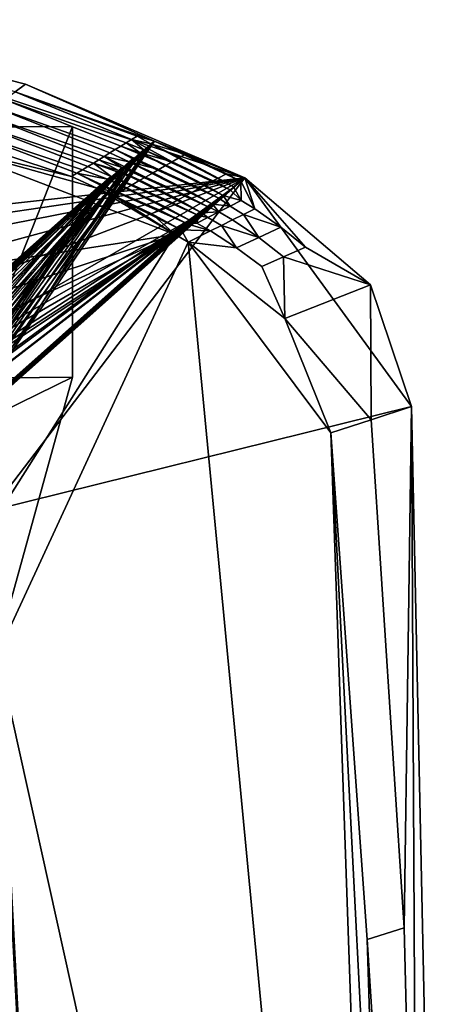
# Model space of a CAD drawing. Header units: millimetres. Extents: x -316 to 316, y -388 to 296.
# Tile 79 of 79: x 261 to 311, y 168 to 280. Entities that reach past the tile are written whole.
import ezdxf

# ---------------------------------------------------------------- set-up
doc = ezdxf.new("R2010")
doc.units = ezdxf.units.MM
doc.layers.add('Layer 01', color=7, linetype='Continuous', true_color=0x000000)

msp = doc.modelspace()

# ---------------------------------------------------------------- linework, layer by layer
at = {"layer": 'Layer 01'}
for points in [[(233.315, 280.283, 711.352), (197.318, 252.394, 708.421), (287.034, 262.306, 709.462)], [(233.315, 280.283, 711.352), (287.034, 262.306, 709.462), (262.084, 272.94, 710.58)], [(233.315, 280.283, 711.352), (262.084, 272.94, 710.58), (260.88, 272.082, 704.21)], [(276.749, 266.488, 705.122), (260.88, 272.082, 704.21), (262.084, 272.94, 710.58)], [(287.034, 262.306, 709.462), (276.749, 266.488, 705.122), (262.084, 272.94, 710.58)], [(258.474, 270.364, 691.47), (259.677, 271.223, 697.84), (272.898, 265.892, 694.236), (272.276, 265.51, 691.076)], [(259.677, 271.223, 697.84), (260.88, 272.082, 704.21), (274.143, 266.658, 700.558), (273.521, 266.275, 697.397)], [(259.677, 271.223, 697.84), (273.521, 266.275, 697.397), (272.898, 265.892, 694.236)], [(260.88, 272.082, 704.21), (274.765, 267.041, 703.719), (274.143, 266.658, 700.558)], [(276.749, 266.488, 705.122), (274.765, 267.041, 703.719), (260.88, 272.082, 704.21)], [(257.271, 269.506, 685.101), (258.474, 270.364, 691.47), (271.654, 265.127, 687.915), (271.032, 264.744, 684.754)], [(258.474, 270.364, 691.47), (272.276, 265.51, 691.076), (271.654, 265.127, 687.915)], [(256.068, 268.647, 678.731), (257.271, 269.506, 685.101), (270.409, 264.362, 681.593), (269.787, 263.979, 678.432)], [(257.271, 269.506, 685.101), (271.032, 264.744, 684.754), (270.409, 264.362, 681.593)], [(267.412, 268.15, 5), (237.371, 267.942, 5), (253.391, 232.772, 272.532)], [(237.371, 239.319, 5), (237.371, 267.942, 5), (267.412, 268.15, 5), (267.412, 239.616, 5)], [(253.391, 232.772, 272.532), (267.412, 239.616, 5), (267.412, 268.15, 5)], [(253.662, 266.93, 665.991), (254.865, 267.789, 672.361), (267.92, 262.831, 668.95), (267.298, 262.448, 665.789)], [(254.865, 267.789, 672.361), (256.068, 268.647, 678.731), (269.165, 263.596, 675.272), (268.542, 263.213, 672.111)], [(254.865, 267.789, 672.361), (268.542, 263.213, 672.111), (267.92, 262.831, 668.95)], [(256.068, 268.647, 678.731), (269.787, 263.979, 678.432), (269.165, 263.596, 675.272)], [(267.298, 262.448, 665.789), (252.458, 266.071, 659.621), (253.662, 266.93, 665.991)], [(273.521, 266.275, 697.397), (274.143, 266.658, 700.558), (275.511, 265.479, 697.565)], [(276.336, 266.152, 702.603), (274.143, 266.658, 700.558), (274.765, 267.041, 703.719)], [(279.582, 264.611, 702.203), (278.741, 264.126, 697.985), (274.143, 266.658, 700.558), (276.336, 266.152, 702.603)], [(274.143, 266.658, 700.558), (278.741, 264.126, 697.985), (275.511, 265.479, 697.565)], [(276.749, 266.488, 705.122), (276.336, 266.152, 702.603), (274.765, 267.041, 703.719)], [(279.081, 255.842, 659.264), (223.268, 247.182, 658.961), (223.142, 265.171, 659.59), (252.458, 266.071, 659.621)], [(245.594, 236.288, 696.383), (243.687, 237.182, 696.129), (275.511, 265.479, 697.565)], [(275.099, 265.143, 695.045), (275.511, 265.479, 697.565), (243.687, 237.182, 696.129)], [(245.594, 236.288, 696.383), (275.511, 265.479, 697.565), (243.687, 237.182, 696.129)], [(275.511, 265.479, 697.565), (275.099, 265.143, 695.045), (243.687, 237.182, 696.129)], [(245.198, 238.434, 703.699), (244.694, 238.017, 701.176), (276.336, 266.152, 702.603)], [(276.336, 266.152, 702.603), (244.694, 238.017, 701.176), (245.352, 237.663, 701.09)], [(244.694, 238.017, 701.176), (245.198, 238.434, 703.699), (276.336, 266.152, 702.603)], [(276.336, 266.152, 702.603), (245.352, 237.663, 701.09), (244.694, 238.017, 701.176)], [(245.215, 238.426, 703.702), (245.198, 238.434, 703.699), (276.749, 266.488, 705.122)], [(276.336, 266.152, 702.603), (276.749, 266.488, 705.122), (245.198, 238.434, 703.699)], [(276.749, 266.488, 705.122), (245.198, 238.434, 703.699), (245.215, 238.426, 703.702)], [(276.336, 266.152, 702.603), (245.198, 238.434, 703.699), (276.749, 266.488, 705.122)], [(245.215, 238.426, 703.702), (276.749, 266.488, 705.122), (248.823, 236.563, 704.193)], [(248.823, 236.563, 704.193), (276.749, 266.488, 705.122), (245.215, 238.426, 703.702)], [(245.352, 237.663, 701.09), (248.993, 235.47, 700.583), (276.336, 266.152, 702.603)], [(248.993, 235.47, 700.583), (245.352, 237.663, 701.09), (276.336, 266.152, 702.603)], [(275.511, 265.479, 697.565), (249.167, 234.348, 696.876), (245.594, 236.288, 696.383)], [(275.511, 265.479, 697.565), (245.594, 236.288, 696.383), (249.167, 234.348, 696.876)], [(252.199, 234.359, 704.683), (248.823, 236.563, 704.193), (276.749, 266.488, 705.122)], [(276.749, 266.488, 705.122), (248.823, 236.563, 704.193), (252.199, 234.359, 704.683)], [(252.385, 232.901, 700.046), (276.336, 266.152, 702.603), (248.993, 235.47, 700.583)], [(252.385, 232.901, 700.046), (248.993, 235.47, 700.583), (276.336, 266.152, 702.603)], [(275.511, 265.479, 697.565), (285.343, 260.93, 698.871), (249.167, 234.348, 696.876)], [(249.167, 234.348, 696.876), (285.343, 260.93, 698.871), (275.511, 265.479, 697.565)], [(252.199, 234.359, 704.683), (276.749, 266.488, 705.122), (253.942, 232.918, 704.956)], [(252.199, 234.359, 704.683), (253.942, 232.918, 704.956), (276.749, 266.488, 705.122)], [(276.336, 266.152, 702.603), (252.385, 232.901, 700.046), (253.114, 232.243, 699.918)], [(252.385, 232.901, 700.046), (276.336, 266.152, 702.603), (253.114, 232.243, 699.918)], [(252.458, 266.071, 659.621), (270.176, 261.132, 664.816), (279.081, 255.842, 659.264)], [(267.298, 262.448, 665.789), (270.176, 261.132, 664.816), (252.458, 266.071, 659.621)], [(253.114, 232.243, 699.918), (285.744, 261.257, 701.389), (276.336, 266.152, 702.603)], [(276.336, 266.152, 702.603), (285.744, 261.257, 701.389), (253.114, 232.243, 699.918)], [(286.548, 261.911, 706.427), (253.942, 232.918, 704.956), (276.749, 266.488, 705.122)], [(286.548, 261.911, 706.427), (276.749, 266.488, 705.122), (253.942, 232.918, 704.956)], [(274.275, 264.472, 690.007), (273.864, 264.137, 687.488), (271.654, 265.127, 687.915), (272.276, 265.51, 691.076)], [(272.898, 265.892, 694.236), (278.083, 263.747, 694.68), (277.228, 263.254, 690.39), (272.276, 265.51, 691.076)], [(274.275, 264.472, 690.007), (272.276, 265.51, 691.076), (277.228, 263.254, 690.39)], [(272.898, 265.892, 694.236), (273.521, 266.275, 697.397), (275.099, 265.143, 695.045)], [(275.099, 265.143, 695.045), (278.083, 263.747, 694.68), (272.898, 265.892, 694.236)], [(275.511, 265.479, 697.565), (275.099, 265.143, 695.045), (273.521, 266.275, 697.397)], [(278.741, 264.126, 697.985), (275.099, 265.143, 695.045), (275.511, 265.479, 697.565)], [(278.741, 264.126, 697.985), (285.343, 260.93, 698.871), (275.511, 265.479, 697.565)], [(278.741, 264.126, 697.985), (275.511, 265.479, 697.565), (285.343, 260.93, 698.871)], [(280.254, 264.999, 705.579), (276.336, 266.152, 702.603), (276.749, 266.488, 705.122)], [(279.582, 264.611, 702.203), (276.336, 266.152, 702.603), (283.999, 262.274, 701.628)], [(285.744, 261.257, 701.389), (283.999, 262.274, 701.628), (276.336, 266.152, 702.603)], [(276.336, 266.152, 702.603), (280.254, 264.999, 705.579), (279.582, 264.611, 702.203)], [(283.999, 262.274, 701.628), (276.336, 266.152, 702.603), (279.582, 264.611, 702.203)], [(276.336, 266.152, 702.603), (283.999, 262.274, 701.628), (285.744, 261.257, 701.389)], [(287.034, 262.306, 709.462), (280.254, 264.999, 705.579), (276.749, 266.488, 705.122)], [(276.749, 266.488, 705.122), (280.254, 264.999, 705.579), (286.548, 261.911, 706.427)], [(280.254, 264.999, 705.579), (276.749, 266.488, 705.122), (286.548, 261.911, 706.427)], [(255.187, 234.208, 690.009), (242.181, 235.935, 688.559), (274.275, 264.472, 690.007)], [(242.181, 235.935, 688.559), (273.864, 264.137, 687.488), (274.275, 264.472, 690.007)], [(255.187, 234.208, 690.009), (274.275, 264.472, 690.007), (242.181, 235.935, 688.559)], [(274.275, 264.472, 690.007), (273.864, 264.137, 687.488), (242.181, 235.935, 688.559)], [(275.099, 265.143, 695.045), (243.687, 237.182, 696.129), (243.185, 236.766, 693.606)], [(243.185, 236.766, 693.606), (245.755, 235.379, 693.268), (275.099, 265.143, 695.045)], [(243.185, 236.766, 693.606), (243.687, 237.182, 696.129), (275.099, 265.143, 695.045)], [(245.755, 235.379, 693.268), (243.185, 236.766, 693.606), (275.099, 265.143, 695.045)], [(245.755, 235.379, 693.268), (249.36, 233.1, 692.753), (275.099, 265.143, 695.045)], [(245.755, 235.379, 693.268), (275.099, 265.143, 695.045), (249.36, 233.1, 692.753)], [(275.099, 265.143, 695.045), (249.36, 233.1, 692.753), (251.835, 231.197, 692.358)], [(275.099, 265.143, 695.045), (251.835, 231.197, 692.358), (249.36, 233.1, 692.753)], [(284.541, 260.278, 693.833), (275.099, 265.143, 695.045), (251.835, 231.197, 692.358)], [(275.099, 265.143, 695.045), (284.541, 260.278, 693.833), (251.835, 231.197, 692.358)], [(284.141, 259.953, 691.315), (255.187, 234.208, 690.009), (274.275, 264.472, 690.007)], [(274.275, 264.472, 690.007), (255.187, 234.208, 690.009), (284.141, 259.953, 691.315)], [(269.787, 263.979, 678.432), (270.409, 264.362, 681.593), (272.632, 263.133, 679.93)], [(270.409, 264.362, 681.593), (271.032, 264.744, 684.754), (273.043, 263.467, 682.45)], [(273.043, 263.467, 682.45), (272.632, 263.133, 679.93), (270.409, 264.362, 681.593)], [(271.032, 264.744, 684.754), (271.654, 265.127, 687.915), (273.864, 264.137, 687.488)], [(276.585, 262.883, 687.157), (275.716, 262.382, 682.795), (271.032, 264.744, 684.754), (273.864, 264.137, 687.488)], [(275.716, 262.382, 682.795), (273.043, 263.467, 682.45), (271.032, 264.744, 684.754)], [(274.275, 264.472, 690.007), (277.228, 263.254, 690.39), (273.864, 264.137, 687.488)], [(274.275, 264.472, 690.007), (281.865, 261.121, 691.005), (284.141, 259.953, 691.315)], [(277.228, 263.254, 690.39), (281.865, 261.121, 691.005), (274.275, 264.472, 690.007)], [(281.865, 261.121, 691.005), (274.275, 264.472, 690.007), (284.141, 259.953, 691.315)], [(277.228, 263.254, 690.39), (274.275, 264.472, 690.007), (281.865, 261.121, 691.005)], [(278.083, 263.747, 694.68), (275.099, 265.143, 695.045), (284.541, 260.278, 693.833)], [(278.741, 264.126, 697.985), (278.083, 263.747, 694.68), (275.099, 265.143, 695.045)], [(275.099, 265.143, 695.045), (278.083, 263.747, 694.68), (284.541, 260.278, 693.833)], [(279.582, 264.611, 702.203), (283.999, 262.274, 701.628), (283.391, 261.946, 698.604), (278.741, 264.126, 697.985)], [(280.254, 264.999, 705.579), (284.918, 262.771, 706.203), (283.999, 262.274, 701.628), (279.582, 264.611, 702.203)], [(280.254, 264.999, 705.579), (287.034, 262.306, 709.462), (284.918, 262.771, 706.203)], [(286.548, 261.911, 706.427), (280.254, 264.999, 705.579), (284.918, 262.771, 706.203)], [(286.548, 261.911, 706.427), (284.918, 262.771, 706.203), (280.254, 264.999, 705.579)], [(240.182, 234.279, 678.467), (273.043, 263.467, 682.45), (240.681, 234.692, 680.99)], [(272.632, 263.133, 679.93), (273.043, 263.467, 682.45), (240.182, 234.279, 678.467)], [(240.681, 234.692, 680.99), (273.043, 263.467, 682.45), (240.182, 234.279, 678.467)], [(240.182, 234.279, 678.467), (273.043, 263.467, 682.45), (272.632, 263.133, 679.93)], [(240.681, 234.692, 680.99), (273.043, 263.467, 682.45), (242.667, 233.829, 681.25)], [(242.667, 233.829, 681.25), (273.043, 263.467, 682.45), (240.681, 234.692, 680.99)], [(242.181, 235.935, 688.559), (241.681, 235.521, 686.036), (273.864, 264.137, 687.488)], [(242.411, 235.156, 685.944), (273.864, 264.137, 687.488), (241.681, 235.521, 686.036)], [(242.181, 235.935, 688.559), (273.864, 264.137, 687.488), (241.681, 235.521, 686.036)], [(242.411, 235.156, 685.944), (241.681, 235.521, 686.036), (273.864, 264.137, 687.488)], [(246.158, 233.095, 685.447), (273.864, 264.137, 687.488), (242.411, 235.156, 685.944)], [(246.158, 233.095, 685.447), (242.411, 235.156, 685.944), (273.864, 264.137, 687.488)], [(246.349, 232.014, 681.746), (242.667, 233.829, 681.25), (273.043, 263.467, 682.45)], [(273.043, 263.467, 682.45), (242.667, 233.829, 681.25), (246.349, 232.014, 681.746)], [(246.158, 233.095, 685.447), (249.728, 230.729, 684.923), (273.864, 264.137, 687.488)], [(273.864, 264.137, 687.488), (249.728, 230.729, 684.923), (246.158, 233.095, 685.447)], [(246.349, 232.014, 681.746), (273.043, 263.467, 682.45), (282.942, 258.978, 683.759)], [(282.942, 258.978, 683.759), (273.043, 263.467, 682.45), (246.349, 232.014, 681.746)], [(273.864, 264.137, 687.488), (249.728, 230.729, 684.923), (250.525, 230.124, 684.797)], [(249.728, 230.729, 684.923), (273.864, 264.137, 687.488), (250.525, 230.124, 684.797)], [(273.864, 264.137, 687.488), (250.525, 230.124, 684.797), (283.341, 259.303, 686.277)], [(250.525, 230.124, 684.797), (273.864, 264.137, 687.488), (283.341, 259.303, 686.277)], [(268.542, 263.213, 672.111), (271.403, 262.131, 672.373), (267.92, 262.831, 668.95)], [(271.812, 262.465, 674.892), (271.403, 262.131, 672.373), (268.542, 263.213, 672.111), (269.165, 263.596, 675.272)], [(271.812, 262.465, 674.892), (269.165, 263.596, 675.272), (269.787, 263.979, 678.432)], [(269.787, 263.979, 678.432), (272.632, 263.133, 679.93), (275.086, 262.019, 679.634)], [(269.787, 263.979, 678.432), (275.086, 262.019, 679.634), (274.203, 261.509, 675.2), (271.812, 262.465, 674.892)], [(272.632, 263.133, 679.93), (273.043, 263.467, 682.45), (275.716, 262.382, 682.795), (275.086, 262.019, 679.634)], [(275.716, 262.382, 682.795), (282.942, 258.978, 683.759), (273.043, 263.467, 682.45)], [(280.339, 260.296, 683.405), (275.716, 262.382, 682.795), (273.043, 263.467, 682.45)], [(280.339, 260.296, 683.405), (273.043, 263.467, 682.45), (282.942, 258.978, 683.759)], [(273.864, 264.137, 687.488), (283.341, 259.303, 686.277), (276.585, 262.883, 687.157)], [(277.228, 263.254, 690.39), (276.585, 262.883, 687.157), (273.864, 264.137, 687.488)], [(283.341, 259.303, 686.277), (273.864, 264.137, 687.488), (276.585, 262.883, 687.157)], [(277.228, 263.254, 690.39), (281.865, 261.121, 691.005), (280.979, 260.642, 686.596), (276.585, 262.883, 687.157)], [(278.083, 263.747, 694.68), (282.489, 261.458, 694.112), (281.865, 261.121, 691.005), (277.228, 263.254, 690.39)], [(278.741, 264.126, 697.985), (283.391, 261.946, 698.604), (282.489, 261.458, 694.112), (278.083, 263.747, 694.68)], [(278.083, 263.747, 694.68), (284.541, 260.278, 693.833), (282.489, 261.458, 694.112)], [(284.541, 260.278, 693.833), (278.083, 263.747, 694.68), (282.489, 261.458, 694.112)], [(283.391, 261.946, 698.604), (285.343, 260.93, 698.871), (278.741, 264.126, 697.985)], [(285.343, 260.93, 698.871), (283.391, 261.946, 698.604), (278.741, 264.126, 697.985)], [(207.298, 250.638, 708.236), (287.034, 262.306, 709.462), (197.318, 252.394, 708.421)], [(287.034, 262.306, 709.462), (207.298, 250.638, 708.236), (217.238, 248.563, 708.018)], [(217.238, 248.563, 708.018), (227.036, 246.078, 707.757), (287.034, 262.306, 709.462)], [(236.68, 242.986, 707.432), (287.034, 262.306, 709.462), (227.036, 246.078, 707.757)], [(236.68, 242.986, 707.432), (246.196, 238.805, 706.992), (287.034, 262.306, 709.462)], [(238.688, 233.042, 670.897), (271.403, 262.131, 672.373), (239.186, 233.454, 673.421)], [(271.403, 262.131, 672.373), (238.688, 233.042, 670.897), (239.43, 232.696, 670.807)], [(271.403, 262.131, 672.373), (238.688, 233.042, 670.897), (239.186, 233.454, 673.421)], [(271.403, 262.131, 672.373), (239.43, 232.696, 670.807), (238.688, 233.042, 670.897)], [(239.3, 233.408, 673.435), (239.186, 233.454, 673.421), (271.812, 262.465, 674.892)], [(239.186, 233.454, 673.421), (271.403, 262.131, 672.373), (271.812, 262.465, 674.892)], [(271.812, 262.465, 674.892), (239.186, 233.454, 673.421), (239.3, 233.408, 673.435)], [(239.186, 233.454, 673.421), (271.812, 262.465, 674.892), (271.403, 262.131, 672.373)], [(271.812, 262.465, 674.892), (243.067, 231.761, 673.929), (239.3, 233.408, 673.435)], [(271.812, 262.465, 674.892), (239.3, 233.408, 673.435), (243.067, 231.761, 673.929)], [(239.43, 232.696, 670.807), (243.265, 230.74, 670.317), (271.403, 262.131, 672.373)], [(243.265, 230.74, 670.317), (239.43, 232.696, 670.807), (271.403, 262.131, 672.373)], [(272.632, 263.133, 679.93), (240.182, 234.279, 678.467), (282.145, 258.331, 678.721)], [(272.632, 263.133, 679.93), (282.145, 258.331, 678.721), (240.182, 234.279, 678.467)], [(243.067, 231.761, 673.929), (271.812, 262.465, 674.892), (246.726, 229.877, 674.428)], [(246.726, 229.877, 674.428), (271.812, 262.465, 674.892), (243.067, 231.761, 673.929)], [(271.403, 262.131, 672.373), (243.265, 230.74, 670.317), (246.965, 228.527, 669.804)], [(271.403, 262.131, 672.373), (246.965, 228.527, 669.804), (243.265, 230.74, 670.317)], [(246.196, 238.805, 706.992), (254.173, 233.106, 706.393), (287.034, 262.306, 709.462)], [(248.75, 228.668, 674.714), (246.726, 229.877, 674.428), (271.812, 262.465, 674.892)], [(246.726, 229.877, 674.428), (248.75, 228.668, 674.714), (271.812, 262.465, 674.892)], [(271.403, 262.131, 672.373), (246.965, 228.527, 669.804), (247.854, 227.931, 669.673)], [(271.403, 262.131, 672.373), (247.854, 227.931, 669.673), (246.965, 228.527, 669.804)], [(271.403, 262.131, 672.373), (247.854, 227.931, 669.673), (280.952, 257.362, 671.166)], [(271.403, 262.131, 672.373), (280.952, 257.362, 671.166), (247.854, 227.931, 669.673)], [(281.747, 258.007, 676.203), (248.75, 228.668, 674.714), (271.812, 262.465, 674.892)], [(281.747, 258.007, 676.203), (271.812, 262.465, 674.892), (248.75, 228.668, 674.714)], [(253.942, 232.918, 704.956), (287.034, 262.306, 709.462), (254.173, 233.106, 706.393)], [(286.548, 261.911, 706.427), (287.034, 262.306, 709.462), (253.942, 232.918, 704.956)], [(253.942, 232.918, 704.956), (254.173, 233.106, 706.393), (287.034, 262.306, 709.462)], [(286.548, 261.911, 706.427), (253.942, 232.918, 704.956), (287.034, 262.306, 709.462)], [(287.034, 262.306, 709.462), (254.173, 233.106, 706.393), (258.157, 224.464, 705.485)], [(258.157, 224.464, 705.485), (305.999, 236.293, 706.728), (287.034, 262.306, 709.462)], [(267.298, 262.448, 665.789), (267.92, 262.831, 668.95), (270.585, 261.465, 667.335), (270.176, 261.132, 664.816)], [(267.92, 262.831, 668.95), (271.403, 262.131, 672.373), (273.587, 261.155, 672.111), (272.69, 260.637, 667.605)], [(270.585, 261.465, 667.335), (267.92, 262.831, 668.95), (272.69, 260.637, 667.605)], [(274.203, 261.509, 675.2), (273.587, 261.155, 672.111), (271.403, 262.131, 672.373), (271.812, 262.465, 674.892)], [(271.403, 262.131, 672.373), (280.952, 257.362, 671.166), (273.587, 261.155, 672.111)], [(271.403, 262.131, 672.373), (273.587, 261.155, 672.111), (280.952, 257.362, 671.166)], [(274.203, 261.509, 675.2), (278.812, 259.471, 675.806), (271.812, 262.465, 674.892)], [(281.747, 258.007, 676.203), (271.812, 262.465, 674.892), (278.812, 259.471, 675.806)], [(278.812, 259.471, 675.806), (274.203, 261.509, 675.2), (271.812, 262.465, 674.892)], [(281.747, 258.007, 676.203), (278.812, 259.471, 675.806), (271.812, 262.465, 674.892)], [(272.632, 263.133, 679.93), (282.145, 258.331, 678.721), (279.47, 259.826, 679.079)], [(275.086, 262.019, 679.634), (272.632, 263.133, 679.93), (279.47, 259.826, 679.079)], [(282.145, 258.331, 678.721), (272.632, 263.133, 679.93), (279.47, 259.826, 679.079)], [(272.632, 263.133, 679.93), (275.086, 262.019, 679.634), (279.47, 259.826, 679.079)], [(278.812, 259.471, 675.806), (274.203, 261.509, 675.2), (275.086, 262.019, 679.634), (279.47, 259.826, 679.079)], [(279.47, 259.826, 679.079), (275.086, 262.019, 679.634), (275.716, 262.382, 682.795), (280.339, 260.296, 683.405)], [(280.339, 260.296, 683.405), (275.716, 262.382, 682.795), (276.585, 262.883, 687.157), (280.979, 260.642, 686.596)], [(275.716, 262.382, 682.795), (280.339, 260.296, 683.405), (282.942, 258.978, 683.759)], [(276.585, 262.883, 687.157), (283.341, 259.303, 686.277), (280.979, 260.642, 686.596)], [(283.341, 259.303, 686.277), (276.585, 262.883, 687.157), (280.979, 260.642, 686.596)], [(283.999, 262.274, 701.628), (285.744, 261.257, 701.389), (285.343, 260.93, 698.871), (283.391, 261.946, 698.604)], [(286.548, 261.911, 706.427), (285.744, 261.257, 701.389), (283.999, 262.274, 701.628), (284.918, 262.771, 706.203)], [(286.548, 261.911, 706.427), (284.918, 262.771, 706.203), (287.034, 262.306, 709.462)], [(288.143, 258.763, 696.725), (286.548, 261.911, 706.427), (287.034, 262.306, 709.462)], [(301.324, 250.132, 708.183), (287.034, 262.306, 709.462), (305.999, 236.293, 706.728)], [(288.143, 258.763, 696.725), (287.034, 262.306, 709.462), (291.112, 256.695, 696.54)], [(287.034, 262.306, 709.462), (301.324, 250.132, 708.183), (293.931, 254.426, 696.337)], [(287.034, 262.306, 709.462), (293.931, 254.426, 696.337), (291.112, 256.695, 696.54)], [(237.201, 231.811, 663.328), (270.176, 261.132, 664.816), (270.585, 261.465, 667.335)], [(237.695, 232.221, 665.851), (237.201, 231.811, 663.328), (270.585, 261.465, 667.335)], [(270.585, 261.465, 667.335), (237.201, 231.811, 663.328), (237.695, 232.221, 665.851)], [(237.201, 231.811, 663.328), (270.585, 261.465, 667.335), (270.176, 261.132, 664.816)], [(270.176, 261.132, 664.816), (237.201, 231.811, 663.328), (279.763, 256.396, 663.61)], [(237.201, 231.811, 663.328), (270.176, 261.132, 664.816), (279.763, 256.396, 663.61)], [(239.696, 231.407, 666.11), (237.695, 232.221, 665.851), (270.585, 261.465, 667.335)], [(239.696, 231.407, 666.11), (270.585, 261.465, 667.335), (237.695, 232.221, 665.851)], [(270.585, 261.465, 667.335), (243.467, 229.692, 666.609), (239.696, 231.407, 666.11)], [(270.585, 261.465, 667.335), (239.696, 231.407, 666.11), (243.467, 229.692, 666.609)], [(247.106, 227.739, 667.11), (243.467, 229.692, 666.609), (270.585, 261.465, 667.335)], [(270.585, 261.465, 667.335), (243.467, 229.692, 666.609), (247.106, 227.739, 667.11)], [(270.585, 261.465, 667.335), (247.404, 227.562, 667.152), (247.106, 227.739, 667.11)], [(247.106, 227.739, 667.11), (247.404, 227.562, 667.152), (270.585, 261.465, 667.335)], [(280.555, 257.039, 668.647), (247.404, 227.562, 667.152), (270.585, 261.465, 667.335)], [(270.585, 261.465, 667.335), (247.404, 227.562, 667.152), (280.555, 257.039, 668.647)], [(249.167, 234.348, 696.876), (285.343, 260.93, 698.871), (252.492, 232.059, 697.367)], [(285.343, 260.93, 698.871), (249.167, 234.348, 696.876), (252.492, 232.059, 697.367)], [(285.343, 260.93, 698.871), (252.694, 231.9, 697.398), (252.492, 232.059, 697.367)], [(252.492, 232.059, 697.367), (252.694, 231.9, 697.398), (285.343, 260.93, 698.871)], [(252.694, 231.9, 697.398), (285.343, 260.93, 698.871), (253.114, 232.243, 699.918)], [(285.343, 260.93, 698.871), (252.694, 231.9, 697.398), (253.114, 232.243, 699.918)], [(285.343, 260.93, 698.871), (285.744, 261.257, 701.389), (253.114, 232.243, 699.918)], [(253.114, 232.243, 699.918), (285.744, 261.257, 701.389), (285.343, 260.93, 698.871)], [(270.176, 261.132, 664.816), (270.585, 261.465, 667.335), (272.69, 260.637, 667.605)], [(279.081, 255.842, 659.264), (270.176, 261.132, 664.816), (272.089, 260.291, 664.588)], [(272.089, 260.291, 664.588), (270.176, 261.132, 664.816), (279.763, 256.396, 663.61)], [(272.69, 260.637, 667.605), (272.089, 260.291, 664.588), (270.176, 261.132, 664.816)], [(270.176, 261.132, 664.816), (272.089, 260.291, 664.588), (279.763, 256.396, 663.61)], [(277.286, 258.646, 668.207), (280.555, 257.039, 668.647), (270.585, 261.465, 667.335)], [(277.286, 258.646, 668.207), (270.585, 261.465, 667.335), (272.69, 260.637, 667.605)], [(277.286, 258.646, 668.207), (270.585, 261.465, 667.335), (280.555, 257.039, 668.647)], [(277.286, 258.646, 668.207), (272.69, 260.637, 667.605), (270.585, 261.465, 667.335)], [(273.587, 261.155, 672.111), (277.96, 259.01, 671.563), (277.286, 258.646, 668.207), (272.69, 260.637, 667.605)], [(274.203, 261.509, 675.2), (278.812, 259.471, 675.806), (277.96, 259.01, 671.563), (273.587, 261.155, 672.111)], [(273.587, 261.155, 672.111), (280.952, 257.362, 671.166), (277.96, 259.01, 671.563)], [(277.96, 259.01, 671.563), (280.952, 257.362, 671.166), (273.587, 261.155, 672.111)], [(280.979, 260.642, 686.596), (281.865, 261.121, 691.005), (284.141, 259.953, 691.315), (283.341, 259.303, 686.277)], [(284.141, 259.953, 691.315), (281.865, 261.121, 691.005), (282.489, 261.458, 694.112), (284.541, 260.278, 693.833)], [(285.343, 260.93, 698.871), (284.541, 260.278, 693.833), (282.489, 261.458, 694.112), (283.391, 261.946, 698.604)], [(284.541, 260.278, 693.833), (285.343, 260.93, 698.871), (286.597, 259.74, 696.812)], [(285.343, 260.93, 698.871), (285.744, 261.257, 701.389), (286.597, 259.74, 696.812)], [(286.548, 261.911, 706.427), (286.597, 259.74, 696.812), (285.744, 261.257, 701.389)], [(288.143, 258.763, 696.725), (286.597, 259.74, 696.812), (286.548, 261.911, 706.427)], [(251.835, 231.197, 692.358), (284.141, 259.953, 691.315), (284.541, 260.278, 693.833)], [(284.141, 259.953, 691.315), (251.835, 231.197, 692.358), (284.541, 260.278, 693.833)], [(251.835, 231.197, 692.358), (255.187, 234.208, 690.009), (284.141, 259.953, 691.315)], [(251.835, 231.197, 692.358), (284.141, 259.953, 691.315), (255.187, 234.208, 690.009)], [(272.69, 260.637, 667.605), (277.286, 258.646, 668.207), (276.451, 258.194, 664.047), (272.089, 260.291, 664.588)], [(272.089, 260.291, 664.588), (276.451, 258.194, 664.047), (279.081, 255.842, 659.264)], [(272.089, 260.291, 664.588), (279.763, 256.396, 663.61), (276.451, 258.194, 664.047)], [(279.763, 256.396, 663.61), (272.089, 260.291, 664.588), (276.451, 258.194, 664.047)], [(279.47, 259.826, 679.079), (282.145, 258.331, 678.721), (281.747, 258.007, 676.203), (278.812, 259.471, 675.806)], [(282.942, 258.978, 683.759), (282.145, 258.331, 678.721), (279.47, 259.826, 679.079), (280.339, 260.296, 683.405)], [(282.942, 258.978, 683.759), (280.339, 260.296, 683.405), (280.979, 260.642, 686.596), (283.341, 259.303, 686.277)], [(285.335, 259.096, 690.554), (283.341, 259.303, 686.277), (284.141, 259.953, 691.315)], [(284.541, 260.278, 693.833), (285.335, 259.096, 690.554), (284.141, 259.953, 691.315)], [(286.597, 259.74, 696.812), (285.335, 259.096, 690.554), (284.541, 260.278, 693.833)], [(249.854, 229.918, 682.243), (246.349, 232.014, 681.746), (282.942, 258.978, 683.759)], [(246.349, 232.014, 681.746), (249.854, 229.918, 682.243), (282.942, 258.978, 683.759)], [(250.085, 229.763, 682.276), (249.854, 229.918, 682.243), (282.942, 258.978, 683.759)], [(249.854, 229.918, 682.243), (250.085, 229.763, 682.276), (282.942, 258.978, 683.759)], [(250.085, 229.763, 682.276), (282.942, 258.978, 683.759), (250.525, 230.124, 684.797)], [(282.942, 258.978, 683.759), (250.085, 229.763, 682.276), (250.525, 230.124, 684.797)], [(283.341, 259.303, 686.277), (250.525, 230.124, 684.797), (282.942, 258.978, 683.759)], [(283.341, 259.303, 686.277), (282.942, 258.978, 683.759), (250.525, 230.124, 684.797)], [(280.555, 257.039, 668.647), (277.286, 258.646, 668.207), (277.96, 259.01, 671.563), (280.952, 257.362, 671.166)], [(281.747, 258.007, 676.203), (280.952, 257.362, 671.166), (277.96, 259.01, 671.563), (278.812, 259.471, 675.806)], [(284.073, 258.451, 684.297), (282.145, 258.331, 678.721), (282.942, 258.978, 683.759)], [(284.073, 258.451, 684.297), (282.942, 258.978, 683.759), (283.341, 259.303, 686.277)], [(285.335, 259.096, 690.554), (284.073, 258.451, 684.297), (283.341, 259.303, 686.277)], [(285.335, 259.096, 690.554), (286.881, 258.136, 690.477), (285.62, 257.509, 684.228), (284.073, 258.451, 684.297)], [(286.597, 259.74, 696.812), (288.143, 258.763, 696.725), (286.881, 258.136, 690.477), (285.335, 259.096, 690.554)], [(286.881, 258.136, 690.477), (288.143, 258.763, 696.725), (291.112, 256.695, 696.54)], [(240.182, 234.279, 678.467), (242.838, 232.948, 678.13), (282.145, 258.331, 678.721)], [(242.838, 232.948, 678.13), (240.182, 234.279, 678.467), (282.145, 258.331, 678.721)], [(282.145, 258.331, 678.721), (242.838, 232.948, 678.13), (246.562, 230.811, 677.625)], [(242.838, 232.948, 678.13), (282.145, 258.331, 678.721), (246.562, 230.811, 677.625)], [(282.145, 258.331, 678.721), (246.562, 230.811, 677.625), (249.197, 229.034, 677.235)], [(282.145, 258.331, 678.721), (249.197, 229.034, 677.235), (246.562, 230.811, 677.625)], [(248.75, 228.668, 674.714), (281.747, 258.007, 676.203), (282.145, 258.331, 678.721)], [(249.197, 229.034, 677.235), (248.75, 228.668, 674.714), (282.145, 258.331, 678.721)], [(249.197, 229.034, 677.235), (282.145, 258.331, 678.721), (248.75, 228.668, 674.714)], [(281.747, 258.007, 676.203), (248.75, 228.668, 674.714), (282.145, 258.331, 678.721)], [(280.555, 257.039, 668.647), (279.763, 256.396, 663.61), (276.451, 258.194, 664.047), (277.286, 258.646, 668.207)], [(276.451, 258.194, 664.047), (279.763, 256.396, 663.61), (279.081, 255.842, 659.264)], [(281.549, 257.162, 671.781), (280.952, 257.362, 671.166), (281.747, 258.007, 676.203)], [(281.747, 258.007, 676.203), (282.811, 257.806, 678.039), (281.549, 257.162, 671.781)], [(282.811, 257.806, 678.039), (284.359, 256.882, 677.98), (283.097, 256.255, 671.731), (281.549, 257.162, 671.781)], [(281.747, 258.007, 676.203), (282.145, 258.331, 678.721), (282.811, 257.806, 678.039)], [(282.145, 258.331, 678.721), (284.073, 258.451, 684.297), (282.811, 257.806, 678.039)], [(284.073, 258.451, 684.297), (285.62, 257.509, 684.228), (284.359, 256.882, 677.98), (282.811, 257.806, 678.039)], [(288.598, 255.513, 684.083), (285.62, 257.509, 684.228), (286.881, 258.136, 690.477)], [(291.112, 256.695, 696.54), (288.598, 255.513, 684.083), (286.881, 258.136, 690.477)], [(247.404, 227.562, 667.152), (280.555, 257.039, 668.647), (247.854, 227.931, 669.673)], [(247.854, 227.931, 669.673), (280.555, 257.039, 668.647), (247.404, 227.562, 667.152)], [(247.854, 227.931, 669.673), (280.555, 257.039, 668.647), (280.952, 257.362, 671.166)], [(280.555, 257.039, 668.647), (247.854, 227.931, 669.673), (280.952, 257.362, 671.166)], [(280.555, 257.039, 668.647), (283.097, 256.255, 671.731), (279.763, 256.396, 663.61)], [(280.952, 257.362, 671.166), (281.549, 257.162, 671.781), (280.555, 257.039, 668.647)], [(281.549, 257.162, 671.781), (283.097, 256.255, 671.731), (280.555, 257.039, 668.647)], [(286.084, 254.33, 671.626), (283.097, 256.255, 671.731), (284.359, 256.882, 677.98)], [(284.359, 256.882, 677.98), (285.62, 257.509, 684.228), (288.598, 255.513, 684.083)], [(288.598, 255.513, 684.083), (286.084, 254.33, 671.626), (284.359, 256.882, 677.98)], [(291.112, 256.695, 696.54), (293.931, 254.426, 696.337), (291.433, 253.319, 683.924), (288.598, 255.513, 684.083)], [(220.133, 236.45, 658.587), (223.268, 247.182, 658.961), (279.081, 255.842, 659.264)], [(279.081, 255.842, 659.264), (229.931, 233.409, 658.48), (220.133, 236.45, 658.587)], [(239.473, 229.587, 658.347), (229.931, 233.409, 658.48), (279.081, 255.842, 659.264)], [(237.201, 231.811, 663.328), (239.872, 230.554, 663), (279.763, 256.396, 663.61)], [(239.872, 230.554, 663), (237.201, 231.811, 663.328), (279.763, 256.396, 663.61)], [(279.081, 255.842, 659.264), (245.805, 226.248, 658.23), (239.473, 229.587, 658.347)], [(279.763, 256.396, 663.61), (239.872, 230.554, 663), (243.691, 228.532, 662.503)], [(239.872, 230.554, 663), (279.763, 256.396, 663.61), (243.691, 228.532, 662.503)], [(279.763, 256.396, 663.61), (243.691, 228.532, 662.503), (246.501, 226.82, 662.11)], [(279.763, 256.396, 663.61), (246.501, 226.82, 662.11), (243.691, 228.532, 662.503)], [(245.805, 226.248, 658.23), (279.081, 255.842, 659.264), (246.501, 226.82, 662.11)], [(255.26, 218.247, 657.951), (245.805, 226.248, 658.23), (279.081, 255.842, 659.264)], [(246.501, 226.82, 662.11), (279.081, 255.842, 659.264), (245.805, 226.248, 658.23)], [(279.081, 255.842, 659.264), (279.763, 256.396, 663.61), (246.501, 226.82, 662.11)], [(279.081, 255.842, 659.264), (246.501, 226.82, 662.11), (279.763, 256.396, 663.61)], [(258.869, 208.179, 657.599), (255.26, 218.247, 657.951), (279.081, 255.842, 659.264), (280.575, 255, 659.234)], [(279.081, 255.842, 659.264), (279.763, 256.396, 663.61), (280.575, 255, 659.234)], [(283.097, 256.255, 671.731), (280.575, 255, 659.234), (279.763, 256.396, 663.61)], [(280.575, 255, 659.234), (283.097, 256.255, 671.731), (286.084, 254.33, 671.626)], [(288.598, 255.513, 684.083), (291.433, 253.319, 683.924), (288.935, 252.212, 671.511), (286.084, 254.33, 671.626)], [(304.912, 0.204, 650.337), (258.869, 208.179, 657.599), (280.575, 255, 659.234)], [(280.575, 255, 659.234), (286.084, 254.33, 671.626), (288.935, 252.212, 671.511), (291.584, 246.314, 658.931)], [(280.575, 255, 659.234), (296.812, 233.287, 658.476), (304.912, 0.204, 650.337)], [(280.575, 255, 659.234), (291.584, 246.314, 658.931), (296.812, 233.287, 658.476)], [(293.931, 254.426, 696.337), (301.324, 250.132, 708.183), (291.433, 253.319, 683.924)], [(288.935, 252.212, 671.511), (291.433, 253.319, 683.924), (291.584, 246.314, 658.931)], [(291.584, 246.314, 658.931), (291.433, 253.319, 683.924), (301.324, 250.132, 708.183)], [(291.584, 246.314, 658.931), (301.324, 250.132, 708.183), (301.405, 234.79, 682.602)], [(305.999, 236.293, 706.728), (301.405, 234.79, 682.602), (301.324, 250.132, 708.183)], [(291.584, 246.314, 658.931), (301.405, 234.79, 682.602), (296.812, 233.287, 658.476)], [(253.459, 189.16, 271.231), (237.371, 239.319, 5), (267.412, 239.616, 5)], [(253.459, 189.16, 271.231), (267.412, 239.616, 5), (253.391, 232.772, 272.532)], [(305.999, 236.293, 706.728), (258.157, 224.464, 705.485), (270.253, -4.349, 681.436), (310.966, 1.707, 682.072)], [(305.14, 176.99, 689.534), (301.405, 234.79, 682.602), (305.999, 236.293, 706.728)], [(306.577, 118.437, 684.402), (305.14, 176.99, 689.534), (305.999, 236.293, 706.728)], [(306.577, 118.437, 684.402), (305.999, 236.293, 706.728), (310.966, 1.707, 682.072)], [(300.938, 175.675, 667.472), (296.812, 233.287, 658.476), (301.405, 234.79, 682.602), (305.14, 176.99, 689.534)], [(296.812, 233.287, 658.476), (300.938, 175.675, 667.472), (302.767, 117.31, 664.405)], [(304.912, 0.204, 650.337), (296.812, 233.287, 658.476), (302.767, 117.31, 664.405)], [(264.328, 107.021, 683.532), (258.157, 224.464, 705.485), (261.331, 163.706, 688.523)], [(270.253, -4.349, 681.436), (258.157, 224.464, 705.485), (264.328, 107.021, 683.532)], [(258.394, 219.035, 689.523), (258.632, 213.607, 673.561), (261.482, 160.153, 677.573), (261.331, 163.706, 688.523)], [(261.633, 156.599, 666.624), (261.482, 160.153, 677.573), (258.632, 213.607, 673.561), (258.869, 208.179, 657.599)], [(270.528, -12.358, 649.898), (264.575, 100.947, 663.677), (258.869, 208.179, 657.599)], [(261.633, 156.599, 666.624), (258.869, 208.179, 657.599), (264.575, 100.947, 663.677)], [(258.869, 208.179, 657.599), (304.912, 0.204, 650.337), (270.528, -12.358, 649.898)], [(305.14, 176.99, 689.534), (306.577, 118.437, 684.402), (304.672, 117.873, 674.403), (300.938, 175.675, 667.472)], [(302.767, 117.31, 664.405), (300.938, 175.675, 667.472), (304.672, 117.873, 674.403)]]:
    msp.add_3dface(points, dxfattribs=at)

doc.saveas('drawing.dxf')
